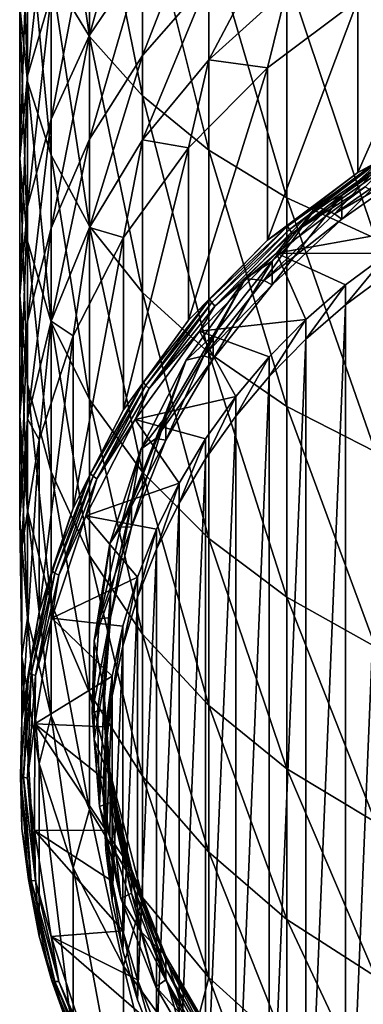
# Model space of a CAD drawing. Header units: metres. Extents: x -24 to 24, y -127 to 36.
# Tile 2 of 59: x -12 to -6.68, y -119.26 to -104.02. Entities that reach past the tile are written whole.
import ezdxf

# ---------------------------------------------------------------- set-up
doc = ezdxf.new("R2010")
doc.units = ezdxf.units.M
doc.layers.add('solid_12421031', color=7, linetype='CONTINUOUS')

msp = doc.modelspace()

# ---------------------------------------------------------------- linework, layer by layer
at = {"layer": 'solid_12421031'}
for points in [[(-10.915584, -104.277351, 113.117508), (-10.915584, -101.121346, 115.329803), (-11.513916, -100.263321, 113.974358)], [(-11.513916, -103.295799, 111.848656), (-10.915584, -104.277351, 113.117508), (-11.513916, -100.263321, 113.974358)], [(-10.095042, -105.196808, 114.306091), (-10.095042, -101.925087, 116.599503), (-10.915584, -101.121346, 115.329803)], [(-10.915584, -104.277351, 113.117508), (-10.095042, -105.196808, 114.306091), (-10.915584, -101.121346, 115.329803)], [(-11.877857, -104.971756, 108.226227), (-11.877857, -102.272141, 110.525375), (-12, -101.227211, 109.174583)], [(-12, -103.804558, 106.979568), (-11.877857, -104.971756, 108.226227), (-12, -101.227211, 109.174583)], [(-10.915584, -104.258102, 98.976295), (-10.915584, -102.430534, 101.249306), (-10.095042, -101.304985, 100.25367)], [(-10.095042, -103.044014, 98.09079), (-10.915584, -104.258102, 98.976295), (-10.095042, -101.304985, 100.25367)], [(-11.877857, -104.885185, 103.420647), (-11.877857, -102.63736, 105.73291), (-11.513916, -101.493927, 104.511627)], [(-11.513916, -103.632088, 102.312172), (-11.877857, -104.885185, 103.420647), (-11.513916, -101.493927, 104.511627)], [(-9.068995, -106.035461, 115.390213), (-9.068995, -102.658195, 117.757607), (-10.095042, -101.925087, 116.599503)], [(-10.095042, -105.196808, 114.306091), (-9.068995, -106.035461, 115.390213), (-10.095042, -101.925087, 116.599503)], [(-10.095042, -104.572182, 95.774117), (-10.095042, -103.044014, 98.09079), (-9.068995, -101.93663, 97.283104)], [(-9.068995, -103.393822, 95.074028), (-10.095042, -104.572182, 95.774117), (-9.068995, -101.93663, 97.283104)], [(-11.513916, -106.115196, 109.447502), (-11.513916, -103.295799, 111.848656), (-11.877857, -102.272141, 110.525375)], [(-11.877857, -104.971756, 108.226227), (-11.513916, -106.115196, 109.447502), (-11.877857, -102.272141, 110.525375)], [(-11.513916, -105.554184, 99.921593), (-11.513916, -103.632088, 102.312172), (-10.915584, -102.430534, 101.249306)], [(-10.915584, -104.258102, 98.976295), (-11.513916, -105.554184, 99.921593), (-10.915584, -102.430534, 101.249306)], [(-9.068995, -104.637062, 92.737839), (-9.068995, -103.393822, 95.074028), (-7.858329, -102.352997, 94.45565)], [(-7.858329, -103.542747, 92.219963), (-9.068995, -104.637062, 92.737839), (-7.858329, -102.352997, 94.45565)], [(-12, -106.16433, 104.552147), (-12, -103.804558, 106.979568), (-11.877857, -102.63736, 105.73291)], [(-11.877857, -104.885185, 103.420647), (-12, -106.16433, 104.552147), (-11.877857, -102.63736, 105.73291)], [(-7.858329, -106.77623, 116.347809), (-7.858329, -103.305733, 118.780548), (-9.068995, -102.658195, 117.757607)], [(-9.068995, -106.035461, 115.390213), (-7.858329, -106.77623, 116.347809), (-9.068995, -102.658195, 117.757607)], [(-6.75984, -106.379768, 82.292038), (-6.75984, -103.712006, 89.621643), (-5.206605, -102.869331, 89.314934)], [(-5.206605, -105.537086, 81.985329), (-6.75984, -106.379768, 82.292038), (-5.206605, -102.869331, 89.314934)], [(-10.915584, -105.864082, 96.541656), (-10.915584, -104.258102, 98.976295), (-10.095042, -103.044014, 98.09079)], [(-10.095042, -104.572182, 95.774117), (-10.915584, -105.864082, 96.541656), (-10.095042, -103.044014, 98.09079)], [(-10.915584, -107.211594, 110.618546), (-10.915584, -104.277351, 113.117508), (-11.513916, -103.295799, 111.848656)], [(-11.513916, -106.115196, 109.447502), (-10.915584, -107.211594, 110.618546), (-11.513916, -103.295799, 111.848656)], [(-6.48769, -107.40403, 117.15937), (-6.48769, -103.85453, 119.647491), (-7.858329, -103.305733, 118.780548)], [(-7.858329, -106.77623, 116.347809), (-6.48769, -107.40403, 117.15937), (-7.858329, -103.305733, 118.780548)], [(-10.095042, -105.875977, 93.324135), (-10.095042, -104.572182, 95.774117), (-9.068995, -103.393822, 95.074028)], [(-9.068995, -104.637062, 92.737839), (-10.095042, -105.875977, 93.324135), (-9.068995, -103.393822, 95.074028)], [(-11.877857, -106.905869, 100.907455), (-11.877857, -104.885185, 103.420647), (-11.513916, -103.632088, 102.312172)], [(-11.513916, -105.554184, 99.921593), (-11.877857, -106.905869, 100.907455), (-11.513916, -103.632088, 102.312172)], [(-8.162073, -104.76281, 90.004105), (-9.068995, -104.637062, 92.737839), (-7.858329, -103.542747, 92.219963)], [(-6.75984, -103.712006, 89.621643), (-8.162073, -104.76281, 90.004105), (-7.858329, -103.542747, 92.219963)], [(-11.877857, -107.443466, 105.683655), (-11.877857, -104.971756, 108.226227), (-12, -103.804558, 106.979568)], [(-12, -106.16433, 104.552147), (-11.877857, -107.443466, 105.683655), (-12, -103.804558, 106.979568)], [(-8.162073, -107.430573, 82.6745), (-8.162073, -104.76281, 90.004105), (-6.75984, -103.712006, 89.621643)], [(-6.75984, -106.379768, 82.292038), (-8.162073, -107.430573, 82.6745), (-6.75984, -103.712006, 89.621643)], [(-11.513916, -107.243225, 97.361038), (-11.513916, -105.554184, 99.921593), (-10.915584, -104.258102, 98.976295)], [(-10.915584, -105.864082, 96.541656), (-11.513916, -107.243225, 97.361038), (-10.915584, -104.258102, 98.976295)], [(-10.095042, -108.23864, 111.7155), (-10.095042, -105.196808, 114.306091), (-10.915584, -104.277351, 113.117508)], [(-10.915584, -107.211594, 110.618546), (-10.095042, -108.23864, 111.7155), (-10.915584, -104.277351, 113.117508)], [(-10.915584, -107.234261, 93.966934), (-10.915584, -105.864082, 96.541656), (-10.095042, -104.572182, 95.774117)], [(-10.095042, -105.875977, 93.324135), (-10.915584, -107.234261, 93.966934), (-10.095042, -104.572182, 95.774117)], [(-9.381978, -105.998268, 90.453773), (-10.095042, -105.875977, 93.324135), (-9.068995, -104.637062, 92.737839)], [(-8.162073, -104.76281, 90.004105), (-9.381978, -105.998268, 90.453773), (-9.068995, -104.637062, 92.737839)], [(-9.381978, -108.666023, 83.124168), (-9.381978, -105.998268, 90.453773), (-8.162073, -104.76281, 90.004105)], [(-8.162073, -107.430573, 82.6745), (-9.381978, -108.666023, 83.124168), (-8.162073, -104.76281, 90.004105)], [(-12, -108.285645, 101.913803), (-12, -106.16433, 104.552147), (-11.877857, -104.885185, 103.420647)], [(-11.877857, -106.905869, 100.907455), (-12, -108.285645, 101.913803), (-11.877857, -104.885185, 103.420647)], [(-11.513916, -108.696571, 106.792122), (-11.513916, -106.115196, 109.447502), (-11.877857, -104.971756, 108.226227)], [(-11.877857, -107.443466, 105.683655), (-11.513916, -108.696571, 106.792122), (-11.877857, -104.971756, 108.226227)], [(-9.068995, -109.175415, 112.716049), (-9.068995, -106.035461, 115.390213), (-10.095042, -105.196808, 114.306091)], [(-10.095042, -108.23864, 111.7155), (-9.068995, -109.175415, 112.716049), (-10.095042, -105.196808, 114.306091)], [(-11.877857, -108.681541, 98.215569), (-11.877857, -106.905869, 100.907455), (-11.513916, -105.554184, 99.921593)], [(-11.513916, -107.243225, 97.361038), (-11.877857, -108.681541, 98.215569), (-11.513916, -105.554184, 99.921593)], [(-6.479459, -106.248665, 82.162872), (-6.75984, -106.379768, 82.292038), (-5.206605, -105.537086, 81.985329)], [(-11.513916, -108.68428, 94.653137), (-11.513916, -107.243225, 97.361038), (-10.915584, -105.864082, 96.541656)], [(-10.915584, -107.234261, 93.966934), (-11.513916, -108.68428, 94.653137), (-10.915584, -105.864082, 96.541656)], [(-10.392304, -107.390778, 90.960602), (-10.915584, -107.234261, 93.966934), (-10.095042, -105.875977, 93.324135)], [(-9.381978, -105.998268, 90.453773), (-10.392304, -107.390778, 90.960602), (-10.095042, -105.875977, 93.324135)], [(-5.784857, -105.878601, 86.339737), (-7.00701, -106.738319, 86.652649), (-6.126106, -105.953552, 86.180786)], [(-5.784857, -105.878601, 86.339737), (-5.784857, -106.245956, 85.330437), (-7.00701, -107.105675, 85.643349)], [(-5.784857, -105.878601, 86.339737), (-7.00701, -107.105675, 85.643349), (-7.00701, -106.738319, 86.652649)], [(-10.392304, -110.058533, 83.631004), (-10.392304, -107.390778, 90.960602), (-9.381978, -105.998268, 90.453773)], [(-9.381978, -108.666023, 83.124168), (-10.392304, -110.058533, 83.631004), (-9.381978, -105.998268, 90.453773)], [(-7.858329, -110.002853, 113.599823), (-7.858329, -106.77623, 116.347809), (-9.068995, -106.035461, 115.390213)], [(-9.068995, -109.175415, 112.716049), (-7.858329, -110.002853, 113.599823), (-9.068995, -106.035461, 115.390213)], [(-7.00701, -106.738319, 86.652649), (-7.396879, -106.905846, 86.52739), (-6.126106, -105.953552, 86.180786)], [(-7.396879, -106.905846, 86.52739), (-7.121611, -107.021378, 85.488258), (-6.126106, -105.953552, 86.180786)], [(-6.126106, -105.953552, 86.180786), (-7.121611, -107.021378, 85.488258), (-5.879469, -106.147598, 85.170227)], [(-11.877857, -109.665413, 102.920151), (-11.877857, -107.443466, 105.683655), (-12, -106.16433, 104.552147)], [(-12, -108.285645, 101.913803), (-11.877857, -109.665413, 102.920151), (-12, -106.16433, 104.552147)], [(-10.915584, -109.898125, 107.854996), (-10.915584, -107.211594, 110.618546), (-11.513916, -106.115196, 109.447502)], [(-11.513916, -108.696571, 106.792122), (-10.915584, -109.898125, 107.854996), (-11.513916, -106.115196, 109.447502)], [(-5.879469, -106.147598, 85.170227), (-7.121611, -107.021378, 85.488258), (-5.784857, -106.245956, 85.330437)], [(-7.121611, -107.021378, 85.488258), (-7.00701, -107.105675, 85.643349), (-5.784857, -106.245956, 85.330437)], [(-7.848359, -107.211617, 82.513359), (-8.162073, -107.430573, 82.6745), (-6.75984, -106.379768, 82.292038)], [(-7.848359, -107.211617, 82.513359), (-6.75984, -106.379768, 82.292038), (-6.479459, -106.248665, 82.162872)], [(-7.848359, -107.211617, 82.513359), (-6.479459, -106.248665, 82.162872), (-7.819932, -107.264648, 82.463554)], [(-6.479459, -106.248665, 82.162872), (-6.45599, -106.305191, 82.114342), (-7.819932, -107.264648, 82.463554)], [(-7.819932, -107.264648, 82.463554), (-6.45599, -106.305191, 82.114342), (-7.777382, -107.325623, 82.439606)], [(-6.45599, -106.305191, 82.114342), (-6.420862, -106.371384, 82.092293), (-7.777382, -107.325623, 82.439606)], [(-6.648722, -106.605377, 82.161316), (-7.777382, -107.325623, 82.439606), (-6.420862, -106.371384, 82.092293)], [(-6.648722, -106.605377, 82.161316), (-8.019224, -107.630783, 82.534538), (-7.777382, -107.325623, 82.439606)], [(-5.597885, -107.196747, 82.376564), (-8.019224, -107.630783, 82.534538), (-6.648722, -106.605377, 82.161316)], [(-7.00701, -106.738319, 86.652649), (-8.08652, -107.752724, 87.021866), (-7.396879, -106.905846, 86.52739)], [(-7.00701, -106.738319, 86.652649), (-7.00701, -107.105675, 85.643349), (-8.08652, -108.120079, 86.012566)], [(-7.00701, -106.738319, 86.652649), (-8.08652, -108.120079, 86.012566), (-8.08652, -107.752724, 87.021866)], [(-6.48769, -110.704117, 114.348824), (-6.48769, -107.40403, 117.15937), (-7.858329, -106.77623, 116.347809)], [(-7.858329, -110.002853, 113.599823), (-6.48769, -110.704117, 114.348824), (-7.858329, -106.77623, 116.347809)], [(-12, -110.149742, 99.087852), (-12, -108.285645, 101.913803), (-11.877857, -106.905869, 100.907455)], [(-11.877857, -108.681541, 98.215569), (-12, -110.149742, 99.087852), (-11.877857, -106.905869, 100.907455)], [(-8.08652, -107.752724, 87.021866), (-8.502418, -108.025475, 86.934906), (-7.396879, -106.905846, 86.52739)], [(-8.502418, -108.025475, 86.934906), (-8.218777, -108.052376, 85.86351), (-7.396879, -106.905846, 86.52739)], [(-7.396879, -106.905846, 86.52739), (-8.218777, -108.052376, 85.86351), (-7.121611, -107.021378, 85.488258)], [(-7.121611, -107.021378, 85.488258), (-8.218777, -108.052376, 85.86351), (-7.00701, -107.105675, 85.643349)], [(-8.218777, -108.052376, 85.86351), (-8.08652, -108.120079, 86.012566), (-7.00701, -107.105675, 85.643349)], [(-11.877857, -110.196503, 95.368782), (-11.877857, -108.681541, 98.215569), (-11.513916, -107.243225, 97.361038)], [(-11.513916, -108.68428, 94.653137), (-11.877857, -110.196503, 95.368782), (-11.513916, -107.243225, 97.361038)], [(-11.170485, -108.909233, 91.513275), (-11.513916, -108.68428, 94.653137), (-10.915584, -107.234261, 93.966934)], [(-10.392304, -107.390778, 90.960602), (-11.170485, -108.909233, 91.513275), (-10.915584, -107.234261, 93.966934)], [(-10.095042, -111.023666, 108.850632), (-10.095042, -108.23864, 111.7155), (-10.915584, -107.211594, 110.618546)], [(-10.915584, -109.898125, 107.854996), (-10.095042, -111.023666, 108.850632), (-10.915584, -107.211594, 110.618546)], [(-9.057489, -108.347824, 82.926903), (-8.162073, -107.430573, 82.6745), (-7.848359, -107.211617, 82.513359)], [(-9.057489, -108.347824, 82.926903), (-7.848359, -107.211617, 82.513359), (-9.024682, -108.396744, 82.875603)], [(-7.848359, -107.211617, 82.513359), (-7.819932, -107.264648, 82.463554), (-9.024682, -108.396744, 82.875603)], [(-9.024682, -108.396744, 82.875603), (-7.819932, -107.264648, 82.463554), (-8.975578, -108.451561, 82.849411)], [(-7.819932, -107.264648, 82.463554), (-7.777382, -107.325623, 82.439606), (-8.975578, -108.451561, 82.849411)], [(-5.597885, -107.196747, 82.376564), (-6.295866, -107.635475, 82.536247), (-8.019224, -107.630783, 82.534538)], [(-11.513916, -111.017097, 103.906006), (-11.513916, -108.696571, 106.792122), (-11.877857, -107.443466, 105.683655)], [(-11.877857, -109.665413, 102.920151), (-11.513916, -111.017097, 103.906006), (-11.877857, -107.443466, 105.683655)], [(-11.170485, -111.576996, 84.183678), (-11.170485, -108.909233, 91.513275), (-10.392304, -107.390778, 90.960602)], [(-10.392304, -110.058533, 83.631004), (-11.170485, -111.576996, 84.183678), (-10.392304, -107.390778, 90.960602)], [(-9.057489, -108.347824, 82.926903), (-9.381978, -108.666023, 83.124168), (-8.162073, -107.430573, 82.6745)], [(-8.019224, -107.630783, 82.534538), (-8.975578, -108.451561, 82.849411), (-7.777382, -107.325623, 82.439606)], [(-8.019224, -107.630783, 82.534538), (-9.212585, -108.836319, 82.97332), (-8.975578, -108.451561, 82.849411)], [(-7.56565, -108.655708, 82.907578), (-9.212585, -108.836319, 82.97332), (-8.019224, -107.630783, 82.534538)], [(-8.08652, -107.752724, 87.021866), (-9.001412, -108.901176, 87.439865), (-8.502418, -108.025475, 86.934906)], [(-8.08652, -107.752724, 87.021866), (-8.08652, -108.120079, 86.012566), (-9.001412, -109.268532, 86.430565)], [(-8.08652, -107.752724, 87.021866), (-9.001412, -109.268532, 86.430565), (-9.001412, -108.901176, 87.439865)], [(-6.95024, -108.120537, 82.712791), (-7.56565, -108.655708, 82.907578), (-8.019224, -107.630783, 82.534538)], [(-6.295866, -107.635475, 82.536247), (-6.95024, -108.120537, 82.712791), (-8.019224, -107.630783, 82.534538)], [(-6.95024, -108.428352, 81.867073), (-6.95024, -108.120537, 82.712791), (-6.295866, -107.635475, 82.536247)], [(-6.295866, -107.943291, 81.690521), (-6.95024, -108.428352, 81.867073), (-6.295866, -107.635475, 82.536247)], [(-9.001412, -108.901176, 87.439865), (-9.418026, -109.287437, 87.394218), (-8.502418, -108.025475, 86.934906)], [(-9.418026, -109.287437, 87.394218), (-9.148632, -109.219604, 86.288345), (-8.502418, -108.025475, 86.934906)], [(-8.502418, -108.025475, 86.934906), (-9.148632, -109.219604, 86.288345), (-8.218777, -108.052376, 85.86351)], [(-8.218777, -108.052376, 85.86351), (-9.148632, -109.219604, 86.288345), (-8.08652, -108.120079, 86.012566)], [(-6.295866, -107.943291, 81.690521), (-6.295866, -124.202538, 87.608398), (-6.95024, -123.717468, 87.431854)], [(-6.295866, -107.943291, 81.690521), (-6.95024, -123.717468, 87.431854), (-6.95024, -108.428352, 81.867073)], [(-9.148632, -109.219604, 86.288345), (-9.001412, -109.268532, 86.430565), (-8.08652, -108.120079, 86.012566)], [(-7.56565, -108.963531, 82.061859), (-7.56565, -108.655708, 82.907578), (-6.95024, -108.120537, 82.712791)], [(-6.95024, -108.428352, 81.867073), (-7.56565, -108.963531, 82.061859), (-6.95024, -108.120537, 82.712791)], [(-11.877857, -111.61795, 99.960144), (-11.877857, -109.665413, 102.920151), (-12, -108.285645, 101.913803)], [(-12, -110.149742, 99.087852), (-11.877857, -111.61795, 99.960144), (-12, -108.285645, 101.913803)], [(-9.068995, -112.050285, 109.758759), (-9.068995, -109.175415, 112.716049), (-10.095042, -108.23864, 111.7155)], [(-10.095042, -111.023666, 108.850632), (-9.068995, -112.050285, 109.758759), (-10.095042, -108.23864, 111.7155)], [(-10.082235, -109.634171, 83.395096), (-9.381978, -108.666023, 83.124168), (-9.057489, -108.347824, 82.926903)], [(-10.082235, -109.634171, 83.395096), (-9.057489, -108.347824, 82.926903), (-10.045716, -109.678436, 83.342102)], [(-9.057489, -108.347824, 82.926903), (-9.024682, -108.396744, 82.875603), (-10.045716, -109.678436, 83.342102)], [(-10.045716, -109.678436, 83.342102), (-9.024682, -108.396744, 82.875603), (-9.991056, -109.726273, 83.31337)], [(-9.024682, -108.396744, 82.875603), (-8.975578, -108.451561, 82.849411), (-9.991056, -109.726273, 83.31337)], [(-9.212585, -108.836319, 82.97332), (-9.991056, -109.726273, 83.31337), (-8.975578, -108.451561, 82.849411)], [(-6.95024, -108.428352, 81.867073), (-6.95024, -123.717468, 87.431854), (-7.56565, -123.182297, 87.237068)], [(-6.95024, -108.428352, 81.867073), (-7.56565, -123.182297, 87.237068), (-7.56565, -108.963531, 82.061859)], [(-12, -111.74015, 96.099304), (-12, -110.149742, 99.087852), (-11.877857, -108.681541, 98.215569)], [(-11.877857, -110.196503, 95.368782), (-12, -111.74015, 96.099304), (-11.877857, -108.681541, 98.215569)], [(-11.699135, -110.519722, 92.099449), (-11.877857, -110.196503, 95.368782), (-11.513916, -108.68428, 94.653137)], [(-11.170485, -108.909233, 91.513275), (-11.699135, -110.519722, 92.099449), (-11.513916, -108.68428, 94.653137)], [(-10.082235, -109.634171, 83.395096), (-10.392304, -110.058533, 83.631004), (-9.381978, -108.666023, 83.124168)], [(-7.56565, -108.655708, 82.907578), (-8.135169, -109.234009, 83.118065), (-9.212585, -108.836319, 82.97332)], [(-8.135169, -109.541824, 82.272339), (-8.135169, -109.234009, 83.118065), (-7.56565, -108.655708, 82.907578)], [(-7.56565, -108.963531, 82.061859), (-8.135169, -109.541824, 82.272339), (-7.56565, -108.655708, 82.907578)], [(-10.915584, -112.313179, 104.851311), (-10.915584, -109.898125, 107.854996), (-11.513916, -108.696571, 106.792122)], [(-11.513916, -111.017097, 103.906006), (-10.915584, -112.313179, 104.851311), (-11.513916, -108.696571, 106.792122)], [(-9.212585, -108.836319, 82.97332), (-10.208157, -110.204552, 83.471313), (-9.991056, -109.726273, 83.31337)], [(-8.651363, -109.848915, 83.341873), (-10.208157, -110.204552, 83.471313), (-9.212585, -108.836319, 82.97332)], [(-8.135169, -109.234009, 83.118065), (-8.651363, -109.848915, 83.341873), (-9.212585, -108.836319, 82.97332)], [(-11.699135, -113.187477, 84.769844), (-11.699135, -110.519722, 92.099449), (-11.170485, -108.909233, 91.513275)], [(-11.170485, -111.576996, 84.183678), (-11.699135, -113.187477, 84.769844), (-11.170485, -108.909233, 91.513275)], [(-9.001412, -108.901176, 87.439865), (-9.733063, -110.160286, 87.89814), (-9.418026, -109.287437, 87.394218)], [(-9.001412, -108.901176, 87.439865), (-9.001412, -109.268532, 86.430565), (-9.733063, -110.527641, 86.88884)], [(-9.001412, -108.901176, 87.439865), (-9.733063, -110.527641, 86.88884), (-9.733063, -110.160286, 87.89814)], [(-7.56565, -108.963531, 82.061859), (-7.56565, -123.182297, 87.237068), (-8.135169, -122.604004, 87.026581)], [(-7.56565, -108.963531, 82.061859), (-8.135169, -122.604004, 87.026581), (-8.135169, -109.541824, 82.272339)], [(-9.733063, -110.160286, 87.89814), (-10.123252, -110.663536, 87.895081), (-9.418026, -109.287437, 87.394218)], [(-10.123252, -110.663536, 87.895081), (-9.892248, -110.499313, 86.75412), (-9.418026, -109.287437, 87.394218)], [(-9.148632, -109.219604, 86.288345), (-9.892248, -110.499313, 86.75412), (-9.001412, -109.268532, 86.430565)], [(-9.418026, -109.287437, 87.394218), (-9.892248, -110.499313, 86.75412), (-9.148632, -109.219604, 86.288345)], [(-9.892248, -110.499313, 86.75412), (-9.733063, -110.527641, 86.88884), (-9.001412, -109.268532, 86.430565)], [(-7.858329, -112.957085, 110.560898), (-7.858329, -110.002853, 113.599823), (-9.068995, -109.175415, 112.716049)], [(-9.068995, -112.050285, 109.758759), (-7.858329, -112.957085, 110.560898), (-9.068995, -109.175415, 112.716049)], [(-8.651363, -110.156738, 82.496147), (-8.651363, -109.848915, 83.341873), (-8.135169, -109.234009, 83.118065)], [(-8.135169, -109.541824, 82.272339), (-8.651363, -110.156738, 82.496147), (-8.135169, -109.234009, 83.118065)], [(-8.135169, -109.541824, 82.272339), (-8.135169, -122.604004, 87.026581), (-8.651363, -121.98909, 86.802773)], [(-8.135169, -109.541824, 82.272339), (-8.651363, -121.98909, 86.802773), (-8.651363, -110.156738, 82.496147)], [(-11.513916, -113.056259, 100.814674), (-11.513916, -111.017097, 103.906006), (-11.877857, -109.665413, 102.920151)], [(-11.877857, -111.61795, 99.960144), (-11.513916, -113.056259, 100.814674), (-11.877857, -109.665413, 102.920151)], [(-10.901735, -111.044464, 83.908401), (-10.392304, -110.058533, 83.631004), (-10.082235, -109.634171, 83.395096)], [(-10.901735, -111.044464, 83.908401), (-10.082235, -109.634171, 83.395096), (-10.862248, -111.083618, 83.853546)], [(-10.082235, -109.634171, 83.395096), (-10.045716, -109.678436, 83.342102), (-10.862248, -111.083618, 83.853546)], [(-10.862248, -111.083618, 83.853546), (-10.045716, -109.678436, 83.342102), (-10.803145, -111.12381, 83.822029)], [(-10.045716, -109.678436, 83.342102), (-9.991056, -109.726273, 83.31337), (-10.803145, -111.12381, 83.822029)], [(-10.208157, -110.204552, 83.471313), (-10.803145, -111.12381, 83.822029), (-9.991056, -109.726273, 83.31337)], [(-10.095042, -113.527267, 105.736816), (-10.095042, -111.023666, 108.850632), (-10.915584, -109.898125, 107.854996)], [(-10.915584, -112.313179, 104.851311), (-10.095042, -113.527267, 105.736816), (-10.915584, -109.898125, 107.854996)], [(-8.651363, -109.848915, 83.341873), (-9.118243, -110.504807, 83.580597), (-10.208157, -110.204552, 83.471313)], [(-9.118243, -110.812622, 82.734871), (-9.118243, -110.504807, 83.580597), (-8.651363, -109.848915, 83.341873)], [(-8.651363, -110.156738, 82.496147), (-9.118243, -110.812622, 82.734871), (-8.651363, -109.848915, 83.341873)], [(-6.48769, -113.725609, 111.240715), (-6.48769, -110.704117, 114.348824), (-7.858329, -110.002853, 113.599823)], [(-7.858329, -112.957085, 110.560898), (-6.48769, -113.725609, 111.240715), (-7.858329, -110.002853, 113.599823)], [(-11.877857, -113.283798, 96.829819), (-11.877857, -111.61795, 99.960144), (-12, -110.149742, 99.087852)], [(-12, -111.74015, 96.099304), (-11.877857, -113.283798, 96.829819), (-12, -110.149742, 99.087852)], [(-11.966446, -112.186256, 92.706017), (-12, -111.74015, 96.099304), (-11.877857, -110.196503, 95.368782)], [(-11.699135, -110.519722, 92.099449), (-11.966446, -112.186256, 92.706017), (-11.877857, -110.196503, 95.368782)], [(-10.901735, -111.044464, 83.908401), (-11.170485, -111.576996, 84.183678), (-10.392304, -110.058533, 83.631004)], [(-10.208157, -110.204552, 83.471313), (-10.975414, -111.694664, 84.013672), (-10.803145, -111.12381, 83.822029)], [(-9.529211, -111.192032, 83.830727), (-10.975414, -111.694664, 84.013672), (-10.208157, -110.204552, 83.471313)], [(-9.733063, -110.160286, 87.89814), (-10.266575, -111.504425, 88.387367), (-10.123252, -110.663536, 87.895081)], [(-9.733063, -110.160286, 87.89814), (-9.733063, -110.527641, 86.88884), (-10.266575, -111.87178, 87.378067)], [(-9.733063, -110.160286, 87.89814), (-10.266575, -111.87178, 87.378067), (-10.266575, -111.504425, 88.387367)], [(-9.118243, -110.504807, 83.580597), (-9.529211, -111.192032, 83.830727), (-10.208157, -110.204552, 83.471313)], [(-8.651363, -110.156738, 82.496147), (-8.651363, -121.98909, 86.802773), (-9.118243, -121.333206, 86.564049)], [(-8.651363, -110.156738, 82.496147), (-9.118243, -121.333206, 86.564049), (-9.118243, -110.812622, 82.734871)], [(-9.892248, -110.499313, 86.75412), (-10.434486, -111.865433, 87.25135), (-9.733063, -110.527641, 86.88884)], [(-10.123252, -110.663536, 87.895081), (-10.434486, -111.865433, 87.25135), (-9.892248, -110.499313, 86.75412)], [(-9.529211, -111.499847, 82.985001), (-9.529211, -111.192032, 83.830727), (-9.118243, -110.504807, 83.580597)], [(-9.118243, -110.812622, 82.734871), (-9.529211, -111.499847, 82.985001), (-9.118243, -110.504807, 83.580597)], [(-11.966446, -114.854012, 85.376411), (-11.966446, -112.186256, 92.706017), (-11.699135, -110.519722, 92.099449)], [(-11.699135, -113.187477, 84.769844), (-11.966446, -114.854012, 85.376411), (-11.699135, -110.519722, 92.099449)], [(-10.266575, -111.504425, 88.387367), (-10.602341, -112.123039, 88.426292), (-10.123252, -110.663536, 87.895081)], [(-10.602341, -112.123039, 88.426292), (-10.434486, -111.865433, 87.25135), (-10.123252, -110.663536, 87.895081)], [(-10.434486, -111.865433, 87.25135), (-10.266575, -111.87178, 87.378067), (-9.733063, -110.527641, 86.88884)], [(-9.118243, -110.812622, 82.734871), (-9.118243, -121.333206, 86.564049), (-9.529211, -120.645981, 86.313919)], [(-9.118243, -110.812622, 82.734871), (-9.529211, -120.645981, 86.313919), (-9.529211, -111.499847, 82.985001)], [(-10.915584, -114.43541, 101.634056), (-10.915584, -112.313179, 104.851311), (-11.513916, -111.017097, 103.906006)], [(-11.513916, -113.056259, 100.814674), (-10.915584, -114.43541, 101.634056), (-11.513916, -111.017097, 103.906006)], [(-11.499309, -112.549995, 84.456367), (-11.170485, -111.576996, 84.183678), (-10.901735, -111.044464, 83.908401)], [(-11.499309, -112.549995, 84.456367), (-10.901735, -111.044464, 83.908401), (-11.457657, -112.583702, 84.399529)], [(-10.901735, -111.044464, 83.908401), (-10.862248, -111.083618, 83.853546), (-11.457657, -112.583702, 84.399529)], [(-11.457657, -112.583702, 84.399529), (-10.862248, -111.083618, 83.853546), (-11.395314, -112.61573, 84.365044)], [(-10.862248, -111.083618, 83.853546), (-10.803145, -111.12381, 83.822029), (-11.395314, -112.61573, 84.365044)], [(-10.975414, -111.694664, 84.013672), (-11.395314, -112.61573, 84.365044), (-10.803145, -111.12381, 83.822029)], [(-9.068995, -114.634659, 106.544495), (-9.068995, -112.050285, 109.758759), (-10.095042, -111.023666, 108.850632)], [(-10.095042, -113.527267, 105.736816), (-9.068995, -114.634659, 106.544495), (-10.095042, -111.023666, 108.850632)], [(-9.529211, -111.192032, 83.830727), (-9.8796, -111.90493, 84.090202), (-10.975414, -111.694664, 84.013672)], [(-9.8796, -112.212753, 83.244476), (-9.8796, -111.90493, 84.090202), (-9.529211, -111.192032, 83.830727)], [(-9.529211, -111.499847, 82.985001), (-9.8796, -112.212753, 83.244476), (-9.529211, -111.192032, 83.830727)], [(-11.499309, -112.549995, 84.456367), (-11.699135, -113.187477, 84.769844), (-11.170485, -111.576996, 84.183678)], [(-10.266575, -111.504425, 88.387367), (-10.591089, -112.906227, 88.897583), (-10.602341, -112.123039, 88.426292)], [(-10.266575, -111.504425, 88.387367), (-10.266575, -111.87178, 87.378067), (-10.591089, -113.273582, 87.888283)], [(-10.266575, -111.504425, 88.387367), (-10.591089, -113.273582, 87.888283), (-10.591089, -112.906227, 88.897583)], [(-9.529211, -111.499847, 82.985001), (-9.529211, -120.645981, 86.313919), (-9.8796, -119.933075, 86.054443)], [(-9.529211, -111.499847, 82.985001), (-9.8796, -119.933075, 86.054443), (-9.8796, -112.212753, 83.244476)], [(-11.513916, -114.796028, 97.545464), (-11.513916, -113.056259, 100.814674), (-11.877857, -111.61795, 99.960144)], [(-11.877857, -113.283798, 96.829819), (-11.513916, -114.796028, 97.545464), (-11.877857, -111.61795, 99.960144)], [(-10.975414, -111.694664, 84.013672), (-11.499869, -113.280296, 84.59079), (-11.395314, -112.61573, 84.365044)], [(-10.17217, -112.647461, 84.360458), (-11.499869, -113.280296, 84.59079), (-10.975414, -111.694664, 84.013672)], [(-9.8796, -111.90493, 84.090202), (-10.17217, -112.647461, 84.360458), (-10.975414, -111.694664, 84.013672)], [(-11.966446, -113.871613, 93.319435), (-11.877857, -113.283798, 96.829819), (-12, -111.74015, 96.099304)], [(-11.966446, -112.186256, 92.706017), (-11.966446, -113.871613, 93.319435), (-12, -111.74015, 96.099304)], [(-10.434486, -111.865433, 87.25135), (-10.764308, -113.290161, 87.769905), (-10.266575, -111.87178, 87.378067)], [(-10.602341, -112.123039, 88.426292), (-10.764308, -113.290161, 87.769905), (-10.434486, -111.865433, 87.25135)], [(-10.764308, -113.290161, 87.769905), (-10.591089, -113.273582, 87.888283), (-10.266575, -111.87178, 87.378067)], [(-10.17217, -112.955276, 83.514732), (-10.17217, -112.647461, 84.360458), (-9.8796, -111.90493, 84.090202)], [(-9.8796, -112.212753, 83.244476), (-10.17217, -112.955276, 83.514732), (-9.8796, -111.90493, 84.090202)], [(-11.966446, -116.539368, 85.98983), (-11.966446, -113.871613, 93.319435), (-11.966446, -112.186256, 92.706017)], [(-11.966446, -114.854012, 85.376411), (-11.966446, -116.539368, 85.98983), (-11.966446, -112.186256, 92.706017)], [(-10.591089, -112.906227, 88.897583), (-10.844591, -113.633339, 88.975998), (-10.602341, -112.123039, 88.426292)], [(-10.844591, -113.633339, 88.975998), (-10.764308, -113.290161, 87.769905), (-10.602341, -112.123039, 88.426292)], [(-7.858329, -115.612793, 107.257912), (-7.858329, -112.957085, 110.560898), (-9.068995, -112.050285, 109.758759)], [(-9.068995, -114.634659, 106.544495), (-7.858329, -115.612793, 107.257912), (-9.068995, -112.050285, 109.758759)], [(-10.095042, -115.72731, 102.401596), (-10.095042, -113.527267, 105.736816), (-10.915584, -112.313179, 104.851311)], [(-10.915584, -114.43541, 101.634056), (-10.095042, -115.72731, 102.401596), (-10.915584, -112.313179, 104.851311)], [(-9.8796, -112.212753, 83.244476), (-9.8796, -119.933075, 86.054443), (-10.17217, -119.190552, 85.784187)], [(-9.8796, -112.212753, 83.244476), (-10.17217, -119.190552, 85.784187), (-10.17217, -112.955276, 83.514732)], [(-11.862788, -114.120117, 85.027847), (-11.699135, -113.187477, 84.769844), (-11.499309, -112.549995, 84.456367)], [(-11.862788, -114.120117, 85.027847), (-11.499309, -112.549995, 84.456367), (-11.819819, -114.148132, 84.968941)], [(-11.499309, -112.549995, 84.456367), (-11.457657, -112.583702, 84.399529), (-11.819819, -114.148132, 84.968941)], [(-11.819819, -114.148132, 84.968941), (-11.457657, -112.583702, 84.399529), (-11.755507, -114.171654, 84.931358)], [(-11.457657, -112.583702, 84.399529), (-11.395314, -112.61573, 84.365044), (-11.755507, -114.171654, 84.931358)], [(-11.499869, -113.280296, 84.59079), (-11.755507, -114.171654, 84.931358), (-11.395314, -112.61573, 84.365044)], [(-10.17217, -112.647461, 84.360458), (-10.401761, -113.407616, 84.637131), (-11.499869, -113.280296, 84.59079)], [(-10.401761, -113.715439, 83.791412), (-10.401761, -113.407616, 84.637131), (-10.17217, -112.647461, 84.360458)], [(-10.17217, -112.955276, 83.514732), (-10.401761, -113.715439, 83.791412), (-10.17217, -112.647461, 84.360458)], [(-10.591089, -112.906227, 88.897583), (-10.7, -114.337158, 89.418404), (-10.844591, -113.633339, 88.975998)], [(-10.591089, -112.906227, 88.897583), (-10.7, -114.397018, 89.253952), (-10.7, -114.337158, 89.418404)], [(-10.591089, -112.906227, 88.897583), (-10.7, -114.533821, 88.878075), (-10.7, -114.397018, 89.253952)], [(-10.591089, -112.906227, 88.897583), (-10.591089, -113.273582, 87.888283), (-10.7, -114.704514, 88.409103)], [(-10.591089, -112.906227, 88.897583), (-10.7, -114.704514, 88.409103), (-10.7, -114.533821, 88.878075)], [(-10.915584, -116.24604, 98.231667), (-10.915584, -114.43541, 101.634056), (-11.513916, -113.056259, 100.814674)], [(-11.513916, -114.796028, 97.545464), (-10.915584, -116.24604, 98.231667), (-11.513916, -113.056259, 100.814674)], [(-10.17217, -112.955276, 83.514732), (-10.17217, -119.190552, 85.784187), (-10.401761, -118.430389, 85.507515)], [(-10.17217, -112.955276, 83.514732), (-10.401761, -118.430389, 85.507515), (-10.401761, -113.715439, 83.791412)], [(-6.48769, -116.441772, 107.862534), (-6.48769, -113.725609, 111.240715), (-7.858329, -112.957085, 110.560898)], [(-7.858329, -115.612793, 107.257912), (-6.48769, -116.441772, 107.862534), (-7.858329, -112.957085, 110.560898)], [(-11.862788, -114.120117, 85.027847), (-11.966446, -114.854012, 85.376411), (-11.699135, -113.187477, 84.769844)], [(-11.966446, -113.871613, 93.319435), (-11.699135, -115.538147, 93.926003), (-11.877857, -113.283798, 96.829819)], [(-11.699135, -115.538147, 93.926003), (-11.513916, -114.796028, 97.545464), (-11.877857, -113.283798, 96.829819)], [(-11.499869, -113.280296, 84.59079), (-11.76503, -114.919342, 85.187355), (-11.755507, -114.171654, 84.931358)], [(-10.565271, -114.178352, 84.917656), (-11.76503, -114.919342, 85.187355), (-11.499869, -113.280296, 84.59079)], [(-10.401761, -113.407616, 84.637131), (-10.565271, -114.178352, 84.917656), (-11.499869, -113.280296, 84.59079)], [(-10.875, -114.744499, 88.29924), (-10.791621, -114.722397, 88.35997), (-10.591089, -113.273582, 87.888283)], [(-10.764308, -113.290161, 87.769905), (-10.875, -114.744499, 88.29924), (-10.591089, -113.273582, 87.888283)], [(-10.844591, -113.633339, 88.975998), (-10.875, -114.744499, 88.29924), (-10.764308, -113.290161, 87.769905)], [(-10.791621, -114.722397, 88.35997), (-10.7, -114.704514, 88.409103), (-10.591089, -113.273582, 87.888283)], [(-10.565271, -114.486176, 84.071938), (-10.565271, -114.178352, 84.917656), (-10.401761, -113.407616, 84.637131)], [(-10.401761, -113.715439, 83.791412), (-10.565271, -114.486176, 84.071938), (-10.401761, -113.407616, 84.637131)], [(-9.068995, -116.90567, 103.101685), (-9.068995, -114.634659, 106.544495), (-10.095042, -113.527267, 105.736816)], [(-10.095042, -115.72731, 102.401596), (-9.068995, -116.90567, 103.101685), (-10.095042, -113.527267, 105.736816)], [(-10.844591, -115.16069, 89.531914), (-10.875, -114.744499, 88.29924), (-10.844591, -113.633339, 88.975998)], [(-10.7, -114.337158, 89.418404), (-10.844591, -115.16069, 89.531914), (-10.844591, -113.633339, 88.975998)], [(-10.401761, -113.715439, 83.791412), (-10.401761, -118.430389, 85.507515), (-10.565271, -117.659653, 85.22699)], [(-10.401761, -113.715439, 83.791412), (-10.565271, -117.659653, 85.22699), (-10.565271, -114.486176, 84.071938)], [(-11.699135, -118.20591, 86.596405), (-11.699135, -115.538147, 93.926003), (-11.966446, -113.871613, 93.319435)], [(-11.966446, -116.539368, 85.98983), (-11.699135, -118.20591, 86.596405), (-11.966446, -113.871613, 93.319435)], [(-11.984776, -115.72287, 85.611198), (-11.966446, -114.854012, 85.376411), (-11.862788, -114.120117, 85.027847)], [(-11.984776, -115.72287, 85.611198), (-11.862788, -114.120117, 85.027847), (-11.941366, -115.745079, 85.550179)], [(-11.862788, -114.120117, 85.027847), (-11.819819, -114.148132, 84.968941), (-11.941366, -115.745079, 85.550179)], [(-11.941366, -115.745079, 85.550179), (-11.819819, -114.148132, 84.968941), (-11.876391, -115.759911, 85.50943)], [(-11.819819, -114.148132, 84.968941), (-11.755507, -114.171654, 84.931358), (-11.876391, -115.759911, 85.50943)], [(-11.76503, -114.919342, 85.187355), (-11.876391, -115.759911, 85.50943), (-11.755507, -114.171654, 84.931358)], [(-10.565271, -114.178352, 84.917656), (-10.664667, -114.964142, 85.203659), (-11.76503, -114.919342, 85.187355)], [(-10.664667, -115.271957, 84.357941), (-10.664667, -114.964142, 85.203659), (-10.565271, -114.178352, 84.917656)], [(-10.565271, -114.486176, 84.071938), (-10.664667, -115.271957, 84.357941), (-10.565271, -114.178352, 84.917656)], [(-10.095042, -117.604332, 98.874466), (-10.095042, -115.72731, 102.401596), (-10.915584, -114.43541, 101.634056)], [(-10.915584, -116.24604, 98.231667), (-10.095042, -117.604332, 98.874466), (-10.915584, -114.43541, 101.634056)], [(-10.7, -114.337158, 89.418404), (-10.591089, -115.768097, 89.939217), (-10.844591, -115.16069, 89.531914)], [(-10.7, -114.337158, 89.418404), (-10.591089, -115.82795, 89.774773), (-10.591089, -115.768097, 89.939217)], [(-10.7, -114.337158, 89.418404), (-10.7, -114.397018, 89.253952), (-10.591089, -115.82795, 89.774773)], [(-10.591089, -115.82795, 89.774773), (-10.7, -114.397018, 89.253952), (-10.591089, -115.96476, 89.398895)], [(-10.7, -114.397018, 89.253952), (-10.7, -114.533821, 88.878075), (-10.591089, -115.96476, 89.398895)], [(-10.7, -114.533821, 88.878075), (-10.591089, -116.135452, 88.929916), (-10.591089, -115.96476, 89.398895)], [(-10.7, -114.533821, 88.878075), (-10.7, -114.704514, 88.409103), (-10.591089, -116.135452, 88.929916)], [(-10.565271, -114.486176, 84.071938), (-10.565271, -117.659653, 85.22699), (-10.664667, -116.873871, 84.940987)], [(-10.565271, -114.486176, 84.071938), (-10.664667, -116.873871, 84.940987), (-10.664667, -115.271957, 84.357941)], [(-10.764308, -116.198837, 88.828575), (-10.791621, -114.722397, 88.35997), (-10.875, -114.744499, 88.29924)], [(-10.844591, -115.16069, 89.531914), (-10.764308, -116.198837, 88.828575), (-10.875, -114.744499, 88.29924)], [(-10.764308, -116.198837, 88.828575), (-10.7, -114.704514, 88.409103), (-10.791621, -114.722397, 88.35997)], [(-10.591089, -116.135452, 88.929916), (-10.7, -114.704514, 88.409103), (-10.764308, -116.198837, 88.828575)], [(-7.858329, -117.946495, 103.720062), (-7.858329, -115.612793, 107.257912), (-9.068995, -114.634659, 106.544495)], [(-9.068995, -116.90567, 103.101685), (-7.858329, -117.946495, 103.720062), (-9.068995, -114.634659, 106.544495)], [(-11.984776, -115.72287, 85.611198), (-11.966446, -116.539368, 85.98983), (-11.966446, -114.854012, 85.376411)], [(-11.76503, -114.919342, 85.187355), (-11.768274, -116.571053, 85.788528), (-11.876391, -115.759911, 85.50943)], [(-10.664667, -116.566048, 85.786705), (-11.768274, -116.571053, 85.788528), (-11.76503, -114.919342, 85.187355)], [(-10.7, -115.765099, 85.495186), (-10.664667, -116.566048, 85.786705), (-11.76503, -114.919342, 85.187355)], [(-10.664667, -114.964142, 85.203659), (-10.7, -115.765099, 85.495186), (-11.76503, -114.919342, 85.187355)], [(-11.699135, -115.538147, 93.926003), (-11.170485, -117.148636, 94.512177), (-11.513916, -114.796028, 97.545464)], [(-11.170485, -117.148636, 94.512177), (-10.915584, -116.24604, 98.231667), (-11.513916, -114.796028, 97.545464)], [(-10.7, -116.072914, 84.64946), (-10.7, -115.765099, 85.495186), (-10.664667, -114.964142, 85.203659)], [(-10.664667, -115.271957, 84.357941), (-10.7, -116.072914, 84.64946), (-10.664667, -114.964142, 85.203659)], [(-10.591089, -115.768097, 89.939217), (-10.602341, -116.67099, 90.081612), (-10.844591, -115.16069, 89.531914)], [(-10.602341, -116.67099, 90.081612), (-10.764308, -116.198837, 88.828575), (-10.844591, -115.16069, 89.531914)], [(-10.664667, -115.271957, 84.357941), (-10.664667, -116.873871, 84.940987), (-10.7, -116.072914, 84.64946)], [(-11.170485, -119.816391, 87.182571), (-11.170485, -117.148636, 94.512177), (-11.699135, -115.538147, 93.926003)], [(-11.699135, -118.20591, 86.596405), (-11.170485, -119.816391, 87.182571), (-11.699135, -115.538147, 93.926003)], [(-6.48769, -118.828606, 104.244141), (-6.48769, -116.441772, 107.862534), (-7.858329, -115.612793, 107.257912)], [(-7.858329, -117.946495, 103.720062), (-6.48769, -118.828606, 104.244141), (-7.858329, -115.612793, 107.257912)], [(-11.862788, -117.325623, 86.194557), (-11.966446, -116.539368, 85.98983), (-11.984776, -115.72287, 85.611198)], [(-11.984776, -115.72287, 85.611198), (-11.941366, -115.745079, 85.550179), (-11.819819, -117.342026, 86.131416)], [(-11.862788, -117.325623, 86.194557), (-11.984776, -115.72287, 85.611198), (-11.819819, -117.342026, 86.131416)], [(-11.941366, -115.745079, 85.550179), (-11.876391, -115.759911, 85.50943), (-11.755507, -117.348167, 86.087509)], [(-11.819819, -117.342026, 86.131416), (-11.941366, -115.745079, 85.550179), (-11.755507, -117.348167, 86.087509)], [(-11.768274, -116.571053, 85.788528), (-11.755507, -117.348167, 86.087509), (-11.876391, -115.759911, 85.50943)], [(-10.664667, -116.873871, 84.940987), (-10.664667, -116.566048, 85.786705), (-10.7, -115.765099, 85.495186)], [(-10.7, -116.072914, 84.64946), (-10.664667, -116.873871, 84.940987), (-10.7, -115.765099, 85.495186)], [(-10.591089, -115.768097, 89.939217), (-10.266575, -117.169899, 90.449432), (-10.602341, -116.67099, 90.081612)], [(-10.591089, -115.768097, 89.939217), (-10.266575, -117.229752, 90.284988), (-10.266575, -117.169899, 90.449432)], [(-10.591089, -115.768097, 89.939217), (-10.591089, -115.82795, 89.774773), (-10.266575, -117.229752, 90.284988)], [(-10.266575, -117.229752, 90.284988), (-10.591089, -115.82795, 89.774773), (-10.266575, -117.366562, 89.909111)], [(-10.591089, -115.82795, 89.774773), (-10.591089, -115.96476, 89.398895), (-10.266575, -117.366562, 89.909111)], [(-9.068995, -118.843239, 99.46077), (-9.068995, -116.90567, 103.101685), (-10.095042, -115.72731, 102.401596)], [(-10.095042, -117.604332, 98.874466), (-9.068995, -118.843239, 99.46077), (-10.095042, -115.72731, 102.401596)], [(-10.591089, -115.96476, 89.398895), (-10.266575, -117.537254, 89.440132), (-10.266575, -117.366562, 89.909111)], [(-10.591089, -115.96476, 89.398895), (-10.591089, -116.135452, 88.929916), (-10.266575, -117.537254, 89.440132)], [(-10.591089, -116.135452, 88.929916), (-10.764308, -116.198837, 88.828575), (-10.434486, -117.623573, 89.347137)], [(-10.266575, -117.537254, 89.440132), (-10.591089, -116.135452, 88.929916), (-10.434486, -117.623573, 89.347137)], [(-11.170485, -117.148636, 94.512177), (-10.392304, -118.667091, 95.064842), (-10.915584, -116.24604, 98.231667)], [(-10.392304, -118.667091, 95.064842), (-10.095042, -117.604332, 98.874466), (-10.915584, -116.24604, 98.231667)], [(-10.602341, -116.67099, 90.081612), (-10.434486, -117.623573, 89.347137), (-10.764308, -116.198837, 88.828575)], [(-11.862788, -117.325623, 86.194557), (-11.699135, -118.20591, 86.596405), (-11.966446, -116.539368, 85.98983)], [(-10.664667, -116.566048, 85.786705), (-10.565271, -117.351837, 86.072708), (-11.768274, -116.571053, 85.788528)], [(-11.768274, -116.571053, 85.788528), (-11.509904, -118.208519, 86.384521), (-11.755507, -117.348167, 86.087509)], [(-10.401761, -118.122574, 86.353233), (-11.509904, -118.208519, 86.384521), (-11.768274, -116.571053, 85.788528)], [(-10.565271, -117.351837, 86.072708), (-10.401761, -118.122574, 86.353233), (-11.768274, -116.571053, 85.788528)], [(-10.565271, -117.659653, 85.22699), (-10.565271, -117.351837, 86.072708), (-10.664667, -116.566048, 85.786705)], [(-10.664667, -116.873871, 84.940987), (-10.565271, -117.659653, 85.22699), (-10.664667, -116.566048, 85.786705)], [(-10.266575, -117.169899, 90.449432), (-10.123252, -118.130493, 90.612831), (-10.602341, -116.67099, 90.081612)], [(-10.123252, -118.130493, 90.612831), (-10.434486, -117.623573, 89.347137), (-10.602341, -116.67099, 90.081612)], [(-7.858329, -119.937553, 99.978638), (-7.858329, -117.946495, 103.720062), (-9.068995, -116.90567, 103.101685)], [(-9.068995, -118.843239, 99.46077), (-7.858329, -119.937553, 99.978638), (-9.068995, -116.90567, 103.101685)], [(-10.392304, -121.334846, 87.735245), (-10.392304, -118.667091, 95.064842), (-11.170485, -117.148636, 94.512177)], [(-11.170485, -119.816391, 87.182571), (-10.392304, -121.334846, 87.735245), (-11.170485, -117.148636, 94.512177)], [(-10.266575, -117.169899, 90.449432), (-9.733063, -118.514038, 90.93866), (-10.123252, -118.130493, 90.612831)], [(-10.266575, -117.169899, 90.449432), (-10.266575, -117.229752, 90.284988), (-9.733063, -118.573891, 90.774216)], [(-10.266575, -117.169899, 90.449432), (-9.733063, -118.573891, 90.774216), (-9.733063, -118.514038, 90.93866)], [(-11.499309, -118.895744, 86.766037), (-11.699135, -118.20591, 86.596405), (-11.862788, -117.325623, 86.194557)], [(-11.862788, -117.325623, 86.194557), (-11.819819, -117.342026, 86.131416), (-11.457657, -118.906464, 86.700829)], [(-11.499309, -118.895744, 86.766037), (-11.862788, -117.325623, 86.194557), (-11.457657, -118.906464, 86.700829)], [(-11.819819, -117.342026, 86.131416), (-11.755507, -117.348167, 86.087509), (-11.395314, -118.904091, 86.653824)], [(-11.457657, -118.906464, 86.700829), (-11.819819, -117.342026, 86.131416), (-11.395314, -118.904091, 86.653824)], [(-11.509904, -118.208519, 86.384521), (-11.395314, -118.904091, 86.653824), (-11.755507, -117.348167, 86.087509)], [(-10.401761, -118.430389, 85.507515), (-10.401761, -118.122574, 86.353233), (-10.565271, -117.351837, 86.072708)], [(-10.565271, -117.659653, 85.22699), (-10.401761, -118.430389, 85.507515), (-10.565271, -117.351837, 86.072708)], [(-9.733063, -118.573891, 90.774216), (-10.266575, -117.229752, 90.284988), (-9.733063, -118.710701, 90.398338)], [(-10.266575, -117.229752, 90.284988), (-10.266575, -117.366562, 89.909111), (-9.733063, -118.710701, 90.398338)], [(-10.266575, -117.366562, 89.909111), (-9.733063, -118.881393, 89.929359), (-9.733063, -118.710701, 90.398338)], [(-10.266575, -117.366562, 89.909111), (-10.266575, -117.537254, 89.440132), (-9.733063, -118.881393, 89.929359)], [(-10.266575, -117.537254, 89.440132), (-10.434486, -117.623573, 89.347137), (-9.892248, -118.989693, 89.844368)], [(-10.123252, -118.130493, 90.612831), (-9.892248, -118.989693, 89.844368), (-10.434486, -117.623573, 89.347137)], [(-10.392304, -118.667091, 95.064842), (-9.381978, -120.059601, 95.571678), (-10.095042, -117.604332, 98.874466)], [(-9.733063, -118.881393, 89.929359), (-10.266575, -117.537254, 89.440132), (-9.892248, -118.989693, 89.844368)], [(-9.381978, -120.059601, 95.571678), (-9.068995, -118.843239, 99.46077), (-10.095042, -117.604332, 98.874466)], [(-6.48769, -120.86499, 100.417542), (-6.48769, -118.828606, 104.244141), (-7.858329, -117.946495, 103.720062)], [(-7.858329, -119.937553, 99.978638), (-6.48769, -120.86499, 100.417542), (-7.858329, -117.946495, 103.720062)], [(-10.401761, -118.122574, 86.353233), (-10.17217, -118.882736, 86.629913), (-11.509904, -118.208519, 86.384521)], [(-10.17217, -119.190552, 85.784187), (-10.17217, -118.882736, 86.629913), (-10.401761, -118.122574, 86.353233)], [(-10.401761, -118.430389, 85.507515), (-10.17217, -119.190552, 85.784187), (-10.401761, -118.122574, 86.353233)], [(-9.733063, -118.514038, 90.93866), (-9.418026, -119.506592, 91.113686), (-10.123252, -118.130493, 90.612831)], [(-9.418026, -119.506592, 91.113686), (-9.892248, -118.989693, 89.844368), (-10.123252, -118.130493, 90.612831)], [(-11.499309, -118.895744, 86.766037), (-11.170485, -119.816391, 87.182571), (-11.699135, -118.20591, 86.596405)], [(-11.509904, -118.208519, 86.384521), (-10.993944, -119.791573, 86.960701), (-11.395314, -118.904091, 86.653824)], [(-9.8796, -119.625259, 86.900169), (-10.993944, -119.791573, 86.960701), (-11.509904, -118.208519, 86.384521)], [(-10.17217, -118.882736, 86.629913), (-9.8796, -119.625259, 86.900169), (-11.509904, -118.208519, 86.384521)], [(-9.733063, -118.514038, 90.93866), (-9.001412, -119.773148, 91.396942), (-9.418026, -119.506592, 91.113686)], [(-9.733063, -118.514038, 90.93866), (-9.733063, -118.573891, 90.774216), (-9.001412, -119.833, 91.232491)], [(-9.733063, -118.514038, 90.93866), (-9.001412, -119.833, 91.232491), (-9.001412, -119.773148, 91.396942)], [(-9.001412, -119.833, 91.232491), (-9.733063, -118.573891, 90.774216), (-9.001412, -119.96981, 90.856613)], [(-9.733063, -118.573891, 90.774216), (-9.733063, -118.710701, 90.398338), (-9.001412, -119.96981, 90.856613)], [(-9.381978, -122.727356, 88.242073), (-9.381978, -120.059601, 95.571678), (-10.392304, -118.667091, 95.064842)], [(-10.392304, -121.334846, 87.735245), (-9.381978, -122.727356, 88.242073), (-10.392304, -118.667091, 95.064842)], [(-9.733063, -118.710701, 90.398338), (-9.001412, -120.140503, 90.387642), (-9.001412, -119.96981, 90.856613)], [(-9.733063, -118.710701, 90.398338), (-9.733063, -118.881393, 89.929359), (-9.001412, -120.140503, 90.387642)], [(-10.901735, -120.401276, 87.314003), (-11.170485, -119.816391, 87.182571), (-11.499309, -118.895744, 86.766037)], [(-11.499309, -118.895744, 86.766037), (-11.457657, -118.906464, 86.700829), (-10.862248, -120.40654, 87.246811)], [(-10.901735, -120.401276, 87.314003), (-11.499309, -118.895744, 86.766037), (-10.862248, -120.40654, 87.246811)], [(-9.8796, -119.933075, 86.054443), (-9.8796, -119.625259, 86.900169), (-10.17217, -118.882736, 86.629913)], [(-10.17217, -119.190552, 85.784187), (-9.8796, -119.933075, 86.054443), (-10.17217, -118.882736, 86.629913)], [(-9.733063, -118.881393, 89.929359), (-9.892248, -118.989693, 89.844368), (-9.148632, -120.269394, 90.310143)], [(-9.001412, -120.140503, 90.387642), (-9.733063, -118.881393, 89.929359), (-9.148632, -120.269394, 90.310143)], [(-9.381978, -120.059601, 95.571678), (-8.162073, -121.295059, 96.021347), (-9.068995, -118.843239, 99.46077)], [(-8.162073, -121.295059, 96.021347), (-7.858329, -119.937553, 99.978638), (-9.068995, -118.843239, 99.46077)], [(-11.457657, -118.906464, 86.700829), (-11.395314, -118.904091, 86.653824), (-10.803145, -120.396004, 87.196838)], [(-10.862248, -120.40654, 87.246811), (-11.457657, -118.906464, 86.700829), (-10.803145, -120.396004, 87.196838)], [(-10.993944, -119.791573, 86.960701), (-10.803145, -120.396004, 87.196838), (-11.395314, -118.904091, 86.653824)], [(-9.418026, -119.506592, 91.113686), (-9.148632, -120.269394, 90.310143), (-9.892248, -118.989693, 89.844368)]]:
    msp.add_3dface(points, dxfattribs=at)

doc.saveas('drawing.dxf')
